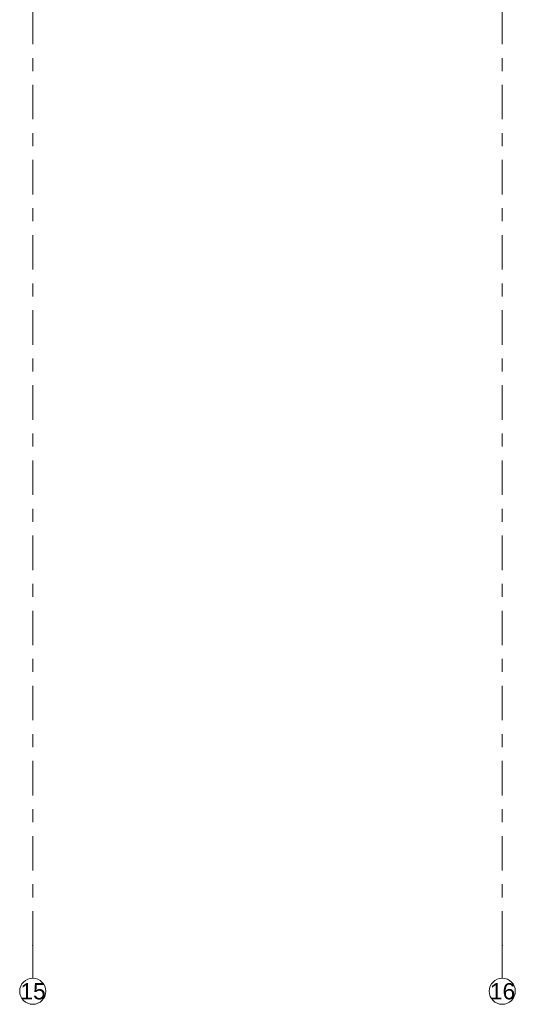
# Model space of a CAD drawing. Header units: metres. Extents: x -3.6 to 84.5, y -11 to 16.8.
# Tile 164 of 229: x 50.8 to 54.6, y -11 to -3.5. Entities that reach past the tile are written whole.
import ezdxf

# ---------------------------------------------------------------- set-up
doc = ezdxf.new("R2010")
doc.units = ezdxf.units.M
doc.header["$MEASUREMENT"] = 0
doc.linetypes.add('Strichlinie doppelt', pattern=[0.546806, 0.264583, -0.105833, 0.070556, -0.105833])
doc.layers.add('451 - Universal.Achsen Raster', color=7, linetype='Continuous')
doc.styles.add('ERSTELLTER_STIL_2', font='txt')

msp = doc.modelspace()

# ---------------------------------------------------------------- linework, layer by layer
at = {"layer": '451 - Universal.Achsen Raster', "color": 160, "linetype": 'Strichlinie doppelt', "lineweight": 9, "true_color": 0x3232ff}
for p, q in [((50.93, -10.585), (50.93, 16.355)), ((54.53, -10.585), (54.53, 16.355)), ((50.93, -10.585), (50.93, -10.835)), ((54.53, -10.585), (54.53, -10.835))]:
    msp.add_line(p, q, dxfattribs=at)
at = {"layer": '451 - Universal.Achsen Raster', "color": 160, "linetype": 'Continuous', "lineweight": 9, "true_color": 0x3232ff}
for centre in [(50.93, -10.935), (54.53, -10.935)]:
    msp.add_circle(centre, 0.1, dxfattribs=at)
at = {"layer": '451 - Universal.Achsen Raster', "color": 160, "linetype": 'Strichlinie doppelt', "lineweight": 9, "true_color": 0x3232ff}
for p in [(50.93, -10.585), (50.93, -10.585), (54.53, -10.585), (54.53, -10.585)]:
    msp.add_point(p, dxfattribs=at)

# ---------------------------------------------------------------- texts
at = {"layer": '451 - Universal.Achsen Raster', "color": 160, "lineweight": 9, "true_color": 0x3232ff, "char_height": 0.125, "attachment_point": 1, "style": 'ERSTELLTER_STIL_2'}
for s, insert in [('\\A1;{\\pql;\\pt0;\\fArial|b0|i0|c0|p38;15}', (50.8351, -10.8725)), ('\\A1;{\\pql;\\pt0;\\fArial|b0|i0|c0|p38;16}', (54.4351, -10.8725))]:
    msp.add_mtext(s, dxfattribs=dict(at, insert=insert))

doc.saveas('drawing.dxf')
